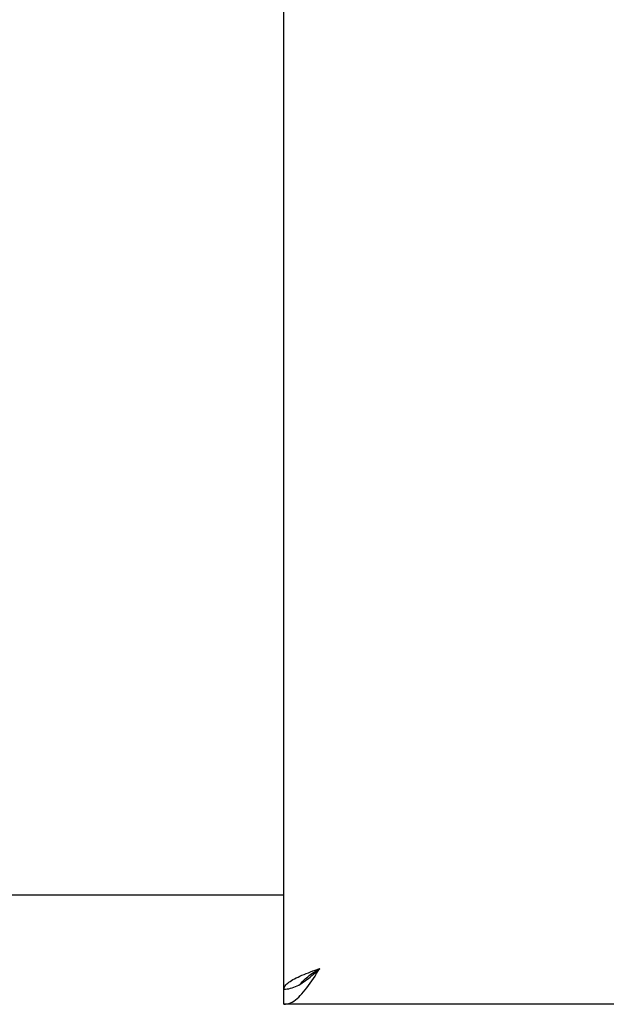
# Model space of a CAD drawing. Header units: inches. Extents: x 0 to 330, y 0 to 213.
# Tile 14 of 56: x 106.27 to 110.3, y 68.84 to 75.6. Entities that reach past the tile are written whole.
import ezdxf

# ---------------------------------------------------------------- set-up
doc = ezdxf.new("R2010")
doc.units = ezdxf.units.IN
doc.header["$LTSCALE"] = 18.135776
doc.header["$MEASUREMENT"] = 0
doc.layers.get('0').update_dxf_attribs({"linetype": 'CONTINUOUS'})

msp = doc.modelspace()

# ---------------------------------------------------------------- linework, layer by layer
at = {"color": 3, "linetype": 'Continuous'}
for p, q in [((108.0872, 68.9444), (108.0872, 149.2364)), ((108.0872, 69.5904), (106.2122, 69.5904)), ((108.3015, 69.075), (108.3337, 69.0869)), ((142.8997, 68.8404), (108.0872, 68.8404))]:
    msp.add_line(p, q, dxfattribs=at)
at = {"color": 7, "linetype": 'Continuous'}
for p, q in [((108.0872, 68.8404), (108.0872, 68.9444)), ((108.188, 68.9728), (108.1992, 68.9792))]:
    msp.add_line(p, q, dxfattribs=at)
at = {"color": 3, "linetype": 'Continuous'}
for points in [[(108.1836, 69.0275), (108.1967, 69.0335), (108.2104, 69.0394), (108.2247, 69.0454), (108.2394, 69.0513), (108.2544, 69.0572), (108.2698, 69.0632), (108.2856, 69.0691), (108.3015, 69.075)], [(108.2328, 68.9392), (108.244, 68.9536), (108.2552, 68.9688), (108.2664, 68.9845), (108.2776, 69.0008), (108.2889, 69.0175), (108.3001, 69.0345), (108.3113, 69.0518), (108.3225, 69.0693), (108.3337, 69.0869)], [(108.0872, 68.9444), (108.0877, 68.9503), (108.0893, 68.9563), (108.0919, 68.9622), (108.0956, 68.9682), (108.1003, 68.9741), (108.1059, 68.98), (108.1126, 68.986), (108.1202, 68.9919), (108.1287, 68.9979), (108.1381, 69.0038), (108.1483, 69.0097), (108.1594, 69.0157), (108.1712, 69.0216), (108.1836, 69.0275)], [(108.0872, 68.8404), (108.0984, 68.841), (108.1096, 68.8429), (108.1208, 68.846), (108.132, 68.8504), (108.1432, 68.856), (108.1544, 68.8627), (108.1656, 68.8706), (108.1768, 68.8795), (108.188, 68.8896), (108.1992, 68.9006), (108.2104, 68.9126), (108.2216, 68.9255), (108.2328, 68.9392)]]:
    msp.add_lwpolyline(points, dxfattribs=at)
at = {"color": 7, "linetype": 'Continuous'}
for points in [[(108.1992, 68.9792), (108.2104, 68.9862), (108.2216, 68.9936), (108.2328, 69.0015), (108.244, 69.0099), (108.2552, 69.0186), (108.2664, 69.0277), (108.2776, 69.0371), (108.2889, 69.0468), (108.3001, 69.0566), (108.3113, 69.0666), (108.3225, 69.0767), (108.3337, 69.0869)], [(108.203, 68.9816), (108.2067, 68.9872), (108.2122, 68.9943), (108.2184, 69.0014), (108.2253, 69.0085), (108.2329, 69.0157), (108.2411, 69.0228), (108.2499, 69.0299), (108.2592, 69.037), (108.269, 69.0442), (108.2791, 69.0513), (108.2896, 69.0584), (108.3004, 69.0655), (108.3114, 69.0727), (108.3225, 69.0798), (108.3337, 69.0869)], [(108.0872, 68.9444), (108.0984, 68.9448), (108.1096, 68.9459), (108.1208, 68.9477), (108.132, 68.9502), (108.1432, 68.9534), (108.1544, 68.9573), (108.1656, 68.9618), (108.1768, 68.967), (108.188, 68.9728)]]:
    msp.add_lwpolyline(points, dxfattribs=at)

doc.saveas('drawing.dxf')
